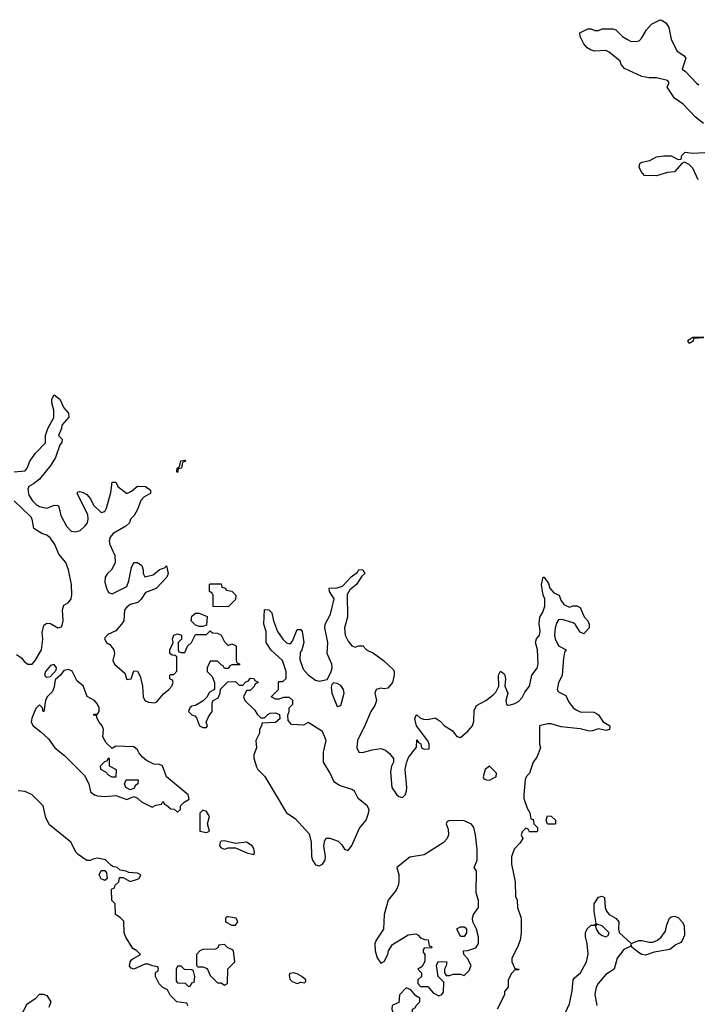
# Model space of a CAD drawing. Header units: inches. Extents: x 2601469 to 2753575, y 449403 to 582909.
# Tile 140 of 256: x 2695200 to 2698935, y 482756 to 488182. Entities that reach past the tile are written whole.
import ezdxf

# ---------------------------------------------------------------- set-up
doc = ezdxf.new("R2010")
doc.units = ezdxf.units.IN
doc.header["$MEASUREMENT"] = 0
doc.layers.add('C6498', color=7, linetype='Continuous')

msp = doc.modelspace()

# ---------------------------------------------------------------- linework, layer by layer
at = {"layer": 'C6498', "color": 4, "elevation": 4}
for points in [[(2698968.7, 487610), (2698925.1, 487645.1), (2698856.2, 487716.2), (2698809, 487750), (2698768.7, 487810), (2698778, 487830), (2698778, 487838), (2698770, 487846), (2698710, 487860.9), (2698670, 487861.2), (2698628.9, 487868.9), (2698533.6, 487913.6), (2698514.6, 487934.6), (2698510, 487954), (2698450, 488002.7), (2698430, 488012), (2698370, 488008), (2698350, 488013.2), (2698327, 488027), (2698310, 488048.7), (2698289, 488090), (2698288, 488110), (2698331.6, 488131.6), (2698350, 488132), (2698370, 488122), (2698390, 488122), (2698410, 488131.3), (2698470, 488131.3), (2698485.4, 488125.4), (2698522, 488090), (2698550, 488072), (2698570, 488062), (2698603.6, 488063.6), (2698613.6, 488066.4), (2698630, 488082), (2698654.6, 488125.4), (2698683.1, 488156.9), (2698730, 488182), (2698739.6, 488179.6), (2698763.6, 488163.6), (2698778.8, 488138.8), (2698790, 488074), (2698822, 488010), (2698862, 487982), (2698870.8, 487970.8), (2698851.3, 487910), (2698870, 487896), (2698930, 487832), (2698943.6, 487823.6)], [(2698940.2, 487300.2), (2698910, 487364), (2698890, 487384), (2698863.6, 487396.4), (2698850, 487388.7), (2698810, 487344), (2698770, 487339), (2698710, 487322), (2698644, 487324), (2698624.7, 487344.7), (2698615.3, 487370), (2698618, 487390), (2698630, 487396), (2698674, 487406), (2698710, 487426), (2698751, 487431), (2698791.1, 487431.1), (2698830, 487412), (2698846, 487414), (2698850, 487434), (2698868.7, 487451.3), (2698910, 487446), (2699010, 487451.3)], [(2698968.4, 486428.4), (2698914, 486426), (2698912, 486410), (2698890, 486398), (2698882, 486410), (2698884.7, 486415.3), (2698910, 486432), (2698970, 486434)], [(2695170, 485691), (2695230, 485696), (2695241.2, 485710), (2695257.2, 485750), (2695287, 485793), (2695342, 485850), (2695342, 485890), (2695355.3, 485930), (2695388, 485990), (2695388, 486030), (2695378, 486070), (2695378, 486090), (2695390, 486114), (2695422, 486090), (2695443.6, 486043.6), (2695470, 486014), (2695471.6, 485991.6), (2695432.7, 485947.3), (2695431.6, 485928.4), (2695414, 485890), (2695434, 485870), (2695432.7, 485852.7), (2695421, 485839), (2695397.3, 485770), (2695372.5, 485727.5), (2695310.4, 485649.6), (2695276.7, 485623.3), (2695251.3, 485610), (2695244.5, 485595.5), (2695250, 485562), (2695271.3, 485530), (2695291.3, 485510), (2695310, 485498.8), (2695350, 485490.8), (2695390, 485506), (2695410, 485504.7), (2695416.8, 485496.8), (2695427.7, 485450), (2695459.1, 485390), (2695483.9, 485363.9), (2695510, 485359.1), (2695533.8, 485366.2), (2695559, 485390), (2695574, 485410), (2695577.2, 485430), (2695575.5, 485455.5), (2695518, 485570), (2695520.4, 485579.6), (2695530, 485582), (2695550, 485576), (2695570, 485564.7), (2695590, 485542), (2695607.3, 485507.3), (2695650, 485466), (2695670, 485472), (2695679, 485490), (2695703.2, 485576.8), (2695710, 485634), (2695730, 485634), (2695742, 485610), (2695790, 485571.3), (2695816, 485584), (2695850, 485611), (2695894, 485610), (2695922, 485590), (2695922, 485570), (2695887.3, 485552.7), (2695867.5, 485532.5), (2695850, 485482), (2695830.6, 485449.4), (2695811.3, 485430), (2695804.7, 485410), (2695784.7, 485390), (2695716, 485350), (2695698.8, 485330), (2695694, 485310), (2695696.3, 485290), (2695724.4, 485230), (2695726.4, 485190), (2695708.8, 485151.2), (2695684.9, 485130), (2695670.7, 485110), (2695670, 485082), (2695678, 485050), (2695690, 485026), (2695710, 485018.8), (2695790, 485058), (2695802.7, 485090), (2695816.5, 485163.5), (2695830, 485191.3), (2695850, 485191.3), (2695873.4, 485173.4), (2695881, 485150), (2695881, 485130), (2695890, 485112), (2695936.5, 485123.5), (2695970, 485151.3), (2695998, 485162), (2696010, 485172), (2696018, 485130), (2696011, 485110), (2695952.8, 485047.2), (2695894, 485026), (2695870, 484988.7), (2695851.3, 484970), (2695810, 484959), (2695790, 484944), (2695778.8, 484930), (2695774, 484870), (2695760.7, 484850), (2695730, 484813.2), (2695686, 484794), (2695670, 484775.3), (2695667.3, 484770), (2695678.8, 484750), (2695698, 484738), (2695719.3, 484710), (2695722.4, 484690), (2695713.4, 484650), (2695723, 484630), (2695779.9, 484579.9), (2695790, 484546), (2695815.3, 484550), (2695830, 484594), (2695850, 484592), (2695864.7, 484564.7), (2695878, 484510), (2695880.5, 484450), (2695890, 484431), (2695910, 484420.4), (2695943.2, 484416.8), (2695957, 484423), (2695992.5, 484467.5), (2696022, 484490), (2696038, 484510), (2696046, 484530), (2696042, 484542), (2696028, 484550), (2696028, 484570), (2696030, 484574), (2696050, 484574), (2696067.3, 484592.7), (2696066, 484670), (2696058, 484678), (2696040.4, 484680.4), (2696028, 484690), (2696028.7, 484710), (2696046, 484750), (2696042, 484770), (2696049.1, 484790.9), (2696070, 484798), (2696092, 484790), (2696091.6, 484768.4), (2696074, 484750), (2696074, 484710), (2696078, 484698), (2696090, 484694), (2696110, 484694), (2696126, 484730), (2696148, 484750), (2696170, 484794), (2696230, 484794), (2696250, 484814), (2696263.6, 484803.6), (2696290, 484802), (2696311.1, 484791.1), (2696330, 484754), (2696350, 484734), (2696370, 484742), (2696390, 484734), (2696394, 484730), (2696392.7, 484652.7), (2696398, 484638), (2696412.7, 484632.7), (2696412.7, 484627.3), (2696370, 484626), (2696358, 484622), (2696350, 484606), (2696330, 484606), (2696322, 484622), (2696310, 484626), (2696290, 484646), (2696250, 484646), (2696234, 484610), (2696234, 484590), (2696262, 484562), (2696274, 484530), (2696274, 484490), (2696245.4, 484474.6), (2696234, 484450), (2696211, 484429), (2696170, 484402), (2696150, 484399), (2696138, 484390), (2696131.3, 484370), (2696150, 484351.3), (2696166, 484346), (2696175.3, 484335.3), (2696192, 484290), (2696210, 484281), (2696230, 484282), (2696235.3, 484290), (2696228.4, 484311.6), (2696240.2, 484339.8), (2696262, 484370), (2696262, 484418), (2696266, 484430), (2696294.6, 484445.4), (2696306, 484470), (2696307.3, 484492.7), (2696347.3, 484532.7), (2696390, 484534), (2696410, 484514), (2696430, 484514), (2696447.3, 484532.7), (2696462, 484538), (2696470, 484554), (2696491.6, 484551.6), (2696498, 484538), (2696512.7, 484532.7), (2696512.7, 484527.3), (2696498, 484522), (2696492.7, 484507.3), (2696470, 484486), (2696450, 484486), (2696434, 484450), (2696442, 484430), (2696496.9, 484376.9), (2696510, 484354), (2696530, 484334), (2696550, 484334), (2696567.3, 484352.7), (2696580.4, 484359.6), (2696610, 484362), (2696632.7, 484352.7), (2696634, 484330), (2696610, 484308), (2696534, 484306), (2696534, 484294), (2696522, 484270), (2696522, 484250), (2696502, 484210), (2696504.7, 484170), (2696491.3, 484130), (2696491.6, 484111.6), (2696505.4, 484065.4), (2696512, 484050), (2696550.8, 484010.8), (2696670, 483810.8), (2696719, 483779), (2696795.8, 483695.8), (2696806.7, 483650), (2696808, 483570), (2696814, 483550), (2696830, 483524), (2696850, 483519.1), (2696870, 483527.7), (2696883.7, 483550), (2696886.6, 483570), (2696877, 483630), (2696881.5, 483658.5), (2696890, 483672), (2696910, 483671.3), (2696954.9, 483654.9), (2696975.5, 483635.5), (2696990, 483611.3), (2697010, 483604), (2697030, 483631), (2697072.5, 483727.5), (2697110, 483771), (2697123.6, 483810), (2697125.6, 483830), (2697116.2, 483850), (2697066, 483890), (2697045.2, 483930), (2697030, 483939.5), (2696962, 483962), (2696937.5, 483977.5), (2696929.5, 483989.5), (2696912.3, 484030), (2696875.1, 484090), (2696874.5, 484145.5), (2696889.2, 484210), (2696870, 484259), (2696790, 484308), (2696765.4, 484294.6), (2696698, 484298), (2696680.4, 484320.4), (2696678, 484350), (2696686, 484370), (2696686, 484390), (2696706, 484410), (2696706, 484430), (2696687.3, 484447.3), (2696652.7, 484447.3), (2696630, 484438), (2696610, 484438), (2696586, 484450), (2696626, 484490), (2696626, 484530), (2696630, 484534), (2696650, 484534), (2696668.4, 484551.6), (2696669.2, 484590), (2696649.3, 484650), (2696587.2, 484707.2), (2696559.3, 484750), (2696558, 484810), (2696546, 484850), (2696548.7, 484931.3), (2696574, 484930), (2696590, 484914), (2696598.8, 484870), (2696620.7, 484810), (2696650, 484767.3), (2696670, 484747.3), (2696690, 484742.8), (2696694.5, 484745.5), (2696703.2, 484756.8), (2696730, 484822), (2696750, 484822), (2696758, 484810), (2696766, 484750), (2696754.8, 484710), (2696745.8, 484694.2), (2696743.8, 484656.2), (2696762.6, 484602.6), (2696790, 484570.8), (2696830, 484542), (2696850, 484537.3), (2696894.6, 484545.4), (2696916, 484584), (2696922.7, 484610), (2696920.9, 484630), (2696894.5, 484690), (2696899.3, 484750), (2696881.2, 484830), (2696884, 484850), (2696914, 484906), (2696933.2, 484990), (2696908, 485030), (2696906, 485050), (2696950, 485050.7), (2696978.9, 485061.1), (2697027.5, 485112.5), (2697062, 485138), (2697070, 485151.3), (2697092, 485150), (2697102, 485130), (2697085.4, 485114.6), (2697056, 485070), (2697019.1, 485040.9), (2697004.9, 485015.1), (2697007.7, 484890), (2696991, 484830), (2696994.8, 484790), (2697010, 484758), (2697030, 484731.3), (2697050, 484724.7), (2697070, 484731), (2697091, 484731), (2697112, 484710), (2697150.6, 484690.6), (2697204.7, 484650), (2697259.8, 484599.8), (2697264.7, 484590), (2697264.7, 484570), (2697254.8, 484530), (2697230, 484499), (2697210, 484494), (2697190, 484499), (2697164.7, 484490), (2697158, 484470), (2697167.3, 484430), (2697157.5, 484402.5), (2697134.8, 484370), (2697104.7, 484295.3), (2697063, 484210), (2697058.8, 484170), (2697070, 484144.7), (2697090, 484142.8), (2697142.5, 484157.5), (2697190, 484164.9), (2697217.1, 484157.1), (2697238.8, 484138.8), (2697261, 484110), (2697261, 484090), (2697250, 484068), (2697243.8, 484036.2), (2697250.7, 483950), (2697278.8, 483910), (2697290, 483900.7), (2697310, 483896), (2697324, 483910), (2697331.8, 483930), (2697334, 483950), (2697324, 484050), (2697332.7, 484087.3), (2697344, 484116), (2697387.3, 484172.7), (2697390, 484214), (2697398, 484198), (2697411.6, 484191.6), (2697414, 484170), (2697430, 484162), (2697456.4, 484163.6), (2697458, 484170), (2697457.2, 484190), (2697450, 484208), (2697388, 484290), (2697378, 484330), (2697386, 484350), (2697390, 484352), (2697410, 484332), (2697426.4, 484326.4), (2697450, 484324.7), (2697490, 484334), (2697516.9, 484316.9), (2697542, 484290), (2697584, 484264), (2697610, 484232), (2697630, 484226.8), (2697670, 484261), (2697695.3, 484290), (2697703.1, 484316.9), (2697704.5, 484375.5), (2697717.2, 484402.8), (2697770, 484430.6), (2697810, 484460.7), (2697823.6, 484476.4), (2697841.2, 484510), (2697839.3, 484570), (2697850, 484592), (2697870, 484578), (2697874, 484570), (2697877.3, 484550), (2697874, 484510), (2697890.7, 484470), (2697879.1, 484430), (2697882.8, 484410), (2697890, 484404.9), (2697905.8, 484405.8), (2697930, 484413), (2697950, 484423.8), (2697970, 484447.3), (2697983.5, 484476.5), (2698009.6, 484510), (2698023.6, 484570), (2698052.3, 484607.7), (2698058.7, 484630), (2698053.3, 484710), (2698042.7, 484750), (2698049.3, 484770), (2698064.5, 484790), (2698069.6, 484810), (2698063.3, 484856.7), (2698066.6, 484890), (2698082.7, 484917.3), (2698094, 484950), (2698095.3, 484990), (2698086, 485010), (2698075.3, 485070), (2698086, 485110), (2698090.7, 485110.7), (2698114.4, 485074.4), (2698122, 485050), (2698143.5, 485023.5), (2698174, 485010), (2698183.6, 484983.6), (2698199.6, 484959.6), (2698230, 484944.7), (2698250, 484952), (2698270, 484952), (2698290, 484942), (2698310.7, 484890.7), (2698331.3, 484870), (2698338, 484850), (2698338, 484830), (2698310, 484798), (2698290, 484806), (2698262, 484850), (2698250, 484859), (2698190, 484877.2), (2698170, 484874), (2698159.8, 484860.2), (2698150.8, 484830), (2698147.7, 484790), (2698150.8, 484770), (2698170, 484732), (2698211.3, 484710), (2698203.6, 484696.4), (2698196.9, 484663.1), (2698190.7, 484569.3), (2698170, 484528), (2698162.8, 484490), (2698170, 484478), (2698210, 484458), (2698224.9, 484424.9), (2698251, 484390), (2698270, 484377.3), (2698290, 484368.2), (2698365.2, 484365.2), (2698379.3, 484359.3), (2698390.6, 484350.6), (2698414, 484314), (2698452, 484290), (2698451.3, 484270), (2698430, 484264), (2698390, 484274), (2698357.5, 484262.5), (2698341.5, 484261.5), (2698290, 484274.5), (2698184.5, 484284.5), (2698130, 484301.2), (2698110, 484301.2), (2698064.7, 484290), (2698066, 484190), (2698071.3, 484170), (2698050, 484118), (2698031, 484090), (2698010.8, 484029.2), (2697992, 484010), (2697985.4, 483994.6), (2697978, 483910), (2697978, 483890), (2697996.9, 483836.9), (2698011.6, 483811.6), (2698018, 483778), (2698030, 483774), (2698034, 483750), (2698054, 483730), (2698054, 483710), (2698050, 483706), (2698010, 483706), (2698002, 483722), (2697990, 483726), (2697970, 483706), (2697964.7, 483690), (2697974, 483670), (2697956.9, 483643.1), (2697924.7, 483610), (2697911.1, 483568.9), (2697911.1, 483528.9), (2697931.3, 483430), (2697932, 483350), (2697942, 483330), (2697944.7, 483290), (2697964.7, 483230), (2697964.7, 483150), (2697958, 483110), (2697944.7, 483070), (2697912, 483010), (2697912, 482990), (2697930, 482954), (2697954, 482950), (2697950, 482946), (2697930, 482946), (2697910, 482926), (2697892, 482890), (2697892, 482850), (2697872.7, 482827.3), (2697871.6, 482808.4), (2697832, 482730)], [(2695183.6, 484683.6), (2695210, 484666), (2695225.5, 484645.5), (2695244.7, 484630), (2695270, 484630.7), (2695286.6, 484650), (2695320.7, 484710), (2695328.7, 484768.7), (2695324.7, 484804.7), (2695334, 484846), (2695350, 484856), (2695370, 484854.8), (2695410, 484831), (2695430, 484836), (2695435.1, 484844.9), (2695439.5, 484870), (2695436, 484930), (2695444.5, 484955.5), (2695470, 484970.8), (2695483.7, 484990), (2695487.6, 485012.4), (2695486.6, 485070), (2695469.6, 485149.6), (2695454.5, 485190), (2695415.8, 485235.8), (2695393.6, 485290), (2695370, 485325.2), (2695350, 485340.9), (2695322, 485350), (2695278, 485378), (2695269.2, 485430), (2695261.5, 485441.5), (2695169.6, 485529.6)], [(2696127.3, 482747.3), (2696122, 482762), (2696066, 482770), (2696030, 482806), (2696015.3, 482835.3), (2695990, 482848), (2695968.9, 482868.9), (2695948.7, 482910), (2695948.7, 482931.3), (2695962, 482938), (2695966, 482950), (2695962, 482962), (2695930, 482968), (2695910, 482978), (2695890, 482978), (2695828.7, 482948.7), (2695814.6, 482954.6), (2695805.2, 482965.2), (2695809, 482990), (2695818, 483002), (2695866, 483030), (2695846, 483050), (2695823.1, 483063.1), (2695785.6, 483125.6), (2695775.3, 483150), (2695774, 483214), (2695754.6, 483234.6), (2695728, 483250), (2695726, 483310), (2695708.4, 483328.4), (2695706, 483390), (2695722, 483398), (2695727.3, 483412.7), (2695746, 483430), (2695750, 483454), (2695770, 483454), (2695810, 483432), (2695850, 483444.7), (2695858, 483450), (2695868, 483470), (2695850, 483479), (2695802, 483482), (2695786, 483490), (2695754.6, 483494.6), (2695738, 483510), (2695714.6, 483514.6), (2695702, 483522), (2695672.5, 483552.5), (2695630, 483562), (2695603.6, 483556.4), (2695590, 483548), (2695570, 483548), (2695522, 483582), (2695512.3, 483592.3), (2695482, 483650), (2695364.7, 483744.7), (2695343.9, 483783.9), (2695329.3, 483850), (2695269, 483910), (2695230, 483929.2), (2695192.7, 483932.7)], [(2698209.3, 482710), (2698230, 482758), (2698246, 482830), (2698251.6, 482890), (2698258.3, 482901.7), (2698291.2, 482930), (2698324.5, 482990), (2698332.7, 483032.7), (2698328.7, 483090), (2698318, 483130), (2698318, 483150), (2698328.7, 483171.3), (2698350, 483192), (2698367.3, 483192.7), (2698378, 483202), (2698367.3, 483267.3), (2698367, 483310), (2698390, 483346), (2698410, 483351.3), (2698423.6, 483343.6), (2698427.3, 483290), (2698434.8, 483270), (2698450, 483251), (2698488.4, 483228.4), (2698502, 483210), (2698500.5, 483170), (2698506.8, 483150), (2698570, 483091), (2698612.3, 483107.7), (2698630, 483108), (2698670, 483098), (2698690, 483099.1), (2698715.3, 483110), (2698734.8, 483125.2), (2698760.2, 483159.8), (2698766.8, 483193.2), (2698782, 483230), (2698790, 483238), (2698810, 483242), (2698830, 483234), (2698852, 483210), (2698862, 483190), (2698863.6, 483136.4), (2698851.6, 483108.4), (2698843.6, 483096.4), (2698816.9, 483083.1), (2698782.8, 483057.2), (2698697.1, 483042.9), (2698650, 483027.3), (2698630, 483029.6), (2698610, 483042), (2698574, 483070), (2698570, 483086), (2698564.7, 483075.3), (2698530, 483058.4), (2698493.4, 483010), (2698476, 482950), (2698430, 482919.5), (2698388.4, 482870), (2698377.6, 482850), (2698370.4, 482810), (2698380.4, 482750)], [(2695214.8, 482705.2), (2695242, 482758), (2695288.7, 482790), (2695310, 482811.3), (2695330, 482812), (2695350, 482804.7), (2695372, 482770), (2695361.4, 482738.6)]]:
    msp.add_lwpolyline(points, dxfattribs=at)
for points in [[(2696070, 485686), (2696066, 485690), (2696068, 485710), (2696082, 485718), (2696088.4, 485751.6), (2696110, 485754), (2696114, 485750), (2696098, 485742), (2696092, 485710), (2696074, 485706)], [(2696350, 484946), (2696267.3, 484947.3), (2696266, 485010), (2696262, 485022), (2696246, 485030), (2696246, 485070), (2696250, 485074), (2696310, 485074), (2696314, 485054), (2696334, 485050), (2696338, 485038), (2696370, 485032), (2696391.1, 485011.1), (2696390, 484986)], [(2696190, 484838), (2696170, 484846), (2696146, 484870), (2696150, 484894), (2696170, 484912), (2696190, 484912), (2696232.7, 484892.7), (2696230, 484846), (2696210, 484838)], [(2695390, 484628.7), (2695370, 484622.7), (2695343, 484590), (2695338, 484570), (2695342, 484562), (2695350, 484558), (2695370, 484562), (2695402, 484598), (2695404, 484610)], [(2695470, 484600.9), (2695444.5, 484595.5), (2695424.7, 484570), (2695395.3, 484544.7), (2695390, 484506), (2695381, 484479), (2695352, 484450), (2695342, 484430), (2695334, 484370), (2695328.9, 484368.9), (2695326, 484390), (2695310, 484406), (2695290, 484386), (2695267.7, 484332.3), (2695264, 484310), (2695274.8, 484290), (2695317.5, 484257.5), (2695358.4, 484218.4), (2695394, 484170), (2695447.3, 484127.3), (2695556.8, 484016.8), (2695581, 483970), (2695590, 483926), (2695612, 483910), (2695630, 483904), (2695670, 483901), (2695730, 483906), (2695790, 483884.7), (2695830, 483902), (2695850, 483892), (2695871.1, 483871.1), (2695930, 483842), (2695950, 483854), (2695982, 483858), (2695990, 483874), (2695998, 483858), (2696010, 483854), (2696032.7, 483832.7), (2696052, 483832), (2696070, 483814), (2696086, 483830), (2696086, 483850), (2696106, 483870), (2696134, 483886), (2696128, 483910), (2696009.2, 484009.2), (2695988, 484070), (2695970, 484077.2), (2695939, 484079), (2695899.3, 484099.3), (2695877.2, 484117.2), (2695859, 484139), (2695850, 484158), (2695830, 484175.3), (2695730, 484178), (2695710, 484166), (2695676.4, 484196.4), (2695658, 484230), (2695662, 484270), (2695655.3, 484290), (2695638, 484310), (2695626, 484334), (2695626, 484346), (2695606, 484350), (2695610, 484354), (2695630, 484354), (2695638, 484370), (2695639, 484390), (2695629, 484410), (2695612.7, 484430), (2695573.1, 484453.1), (2695551, 484511), (2695517.6, 484537.6), (2695490, 484592.3)], [(2696930, 484528), (2696921, 484519), (2696916.9, 484503.1), (2696921, 484470), (2696950, 484398), (2696970, 484402), (2696989, 484470), (2696985.2, 484490), (2696970, 484512.7), (2696950, 484524)], [(2695710, 484008), (2695690, 484018), (2695675.3, 484035.3), (2695648, 484050), (2695646, 484070), (2695670, 484094), (2695682, 484098), (2695690, 484114), (2695694, 484110), (2695694, 484070), (2695732, 484050), (2695730, 484008)], [(2697790, 484068), (2697766, 484050), (2697754, 484010), (2697758, 483998), (2697772.7, 483992.7), (2697790, 483992), (2697810, 484002), (2697826, 484010), (2697828, 484030)], [(2695810, 483938), (2695786, 483950), (2695778, 483970), (2695787.3, 483992.7), (2695852.7, 483992.7), (2695852, 483970), (2695838, 483962), (2695830, 483946)], [(2696210, 483826), (2696194, 483810), (2696194, 483710), (2696230, 483702), (2696246, 483710), (2696235.3, 483750), (2696246, 483790), (2696230, 483818)], [(2698150, 483748), (2698108.7, 483748.7), (2698102, 483770), (2698110, 483794), (2698130, 483792), (2698154, 483770), (2698154, 483750)], [(2697570.9, 483769.1), (2697556.9, 483763.1), (2697551, 483750), (2697561.1, 483721.1), (2697563, 483690), (2697556.3, 483670), (2697535.1, 483644.9), (2697430, 483579.3), (2697350, 483566), (2697278, 483510), (2697290.7, 483470.7), (2697290.7, 483430), (2697286, 483410), (2697274.4, 483385.6), (2697230.4, 483330), (2697208.5, 483250), (2697204.9, 483170), (2697165.5, 483110), (2697158, 483090), (2697159.1, 483050), (2697170, 483012), (2697190, 482982.8), (2697210, 482991.3), (2697229, 483030), (2697232.7, 483050), (2697255.1, 483084.9), (2697342, 483138), (2697383.6, 483143.6), (2697396.9, 483136.9), (2697410, 483122), (2697432.7, 483112.7), (2697451.1, 483111.1), (2697458, 483078), (2697470, 483074), (2697472, 483068), (2697430, 483066), (2697423.6, 483056.4), (2697423.6, 483043.6), (2697434, 483030), (2697432.7, 482992.7), (2697416.9, 482963.1), (2697394, 482950), (2697414, 482930), (2697414, 482910), (2697394, 482890), (2697394, 482870), (2697410, 482854), (2697450, 482854), (2697479.6, 482819.6), (2697510, 482802), (2697526, 482810), (2697536.4, 482823.6), (2697538, 482878), (2697506, 482910), (2697498, 482970), (2697507.3, 482992.7), (2697554, 482990), (2697551.6, 482968.4), (2697542, 482950), (2697542, 482930), (2697550, 482914), (2697570, 482914), (2697590, 482922), (2697630, 482922), (2697650, 482914), (2697678, 482942), (2697688, 482970), (2697668.9, 483008.9), (2697648, 483030), (2697646, 483050), (2697670, 483052), (2697713.6, 483066.4), (2697728.4, 483091.6), (2697728.4, 483128.4), (2697718, 483170), (2697698, 483210), (2697695.3, 483230), (2697702, 483250), (2697728.7, 483290), (2697728.4, 483328.4), (2697715.3, 483370), (2697718, 483490), (2697706, 483510), (2697721.2, 483550), (2697721.2, 483610), (2697712.7, 483690), (2697703.7, 483730), (2697690, 483749.2), (2697650, 483767)], [(2696330, 483656), (2696310, 483655.3), (2696304.7, 483650), (2696301, 483630), (2696310, 483618), (2696330, 483611.3), (2696350, 483618), (2696390, 483618), (2696452, 483590), (2696490, 483582), (2696494, 483590), (2696490, 483615.3), (2696481.2, 483630), (2696450, 483649), (2696390, 483642)], [(2695670, 483438), (2695650, 483448), (2695638, 483470), (2695650, 483494), (2695670, 483494), (2695679.6, 483479.6), (2695682, 483450)], [(2696350, 483238), (2696342, 483238), (2696334, 483230), (2696334, 483210), (2696370, 483192), (2696390, 483192), (2696402, 483210), (2696394, 483230)], [(2698382, 483198), (2698374, 483186), (2698378, 483170), (2698391, 483150), (2698410, 483134.8), (2698430, 483127.3), (2698444, 483136), (2698449, 483150), (2698410, 483189)], [(2697650, 483128.7), (2697628.9, 483128.9), (2697608.9, 483171.1), (2697630, 483182), (2697650, 483182), (2697656.9, 483176.9), (2697662, 483170), (2697662, 483150)], [(2696330, 483086), (2696298, 483082), (2696292.7, 483067.3), (2696279.6, 483060.4), (2696210, 483058), (2696194, 483050), (2696174, 483030), (2696174, 482970), (2696182, 482962), (2696210, 482962), (2696232.7, 482952.7), (2696250, 482914), (2696290, 482874), (2696310, 482874), (2696330, 482862), (2696346, 482870), (2696348, 482952), (2696386, 482990), (2696378, 483050), (2696370, 483058), (2696347.3, 483067.3)], [(2696090, 482966), (2696070, 482966), (2696062, 482950), (2696063.6, 482883.6), (2696070, 482874), (2696111.6, 482871.6), (2696130, 482854), (2696142, 482858), (2696150, 482874), (2696162, 482878), (2696166, 482910), (2696158, 482938), (2696150, 482946), (2696108.4, 482948.4)], [(2696710, 482928.7), (2696690, 482926), (2696686, 482914), (2696690, 482894), (2696702.5, 482882.5), (2696730, 482871.3), (2696750, 482878), (2696770, 482874), (2696778, 482882), (2696778, 482890), (2696755.3, 482910), (2696730, 482924)], [(2697330, 482846), (2697292.7, 482807.3), (2697290, 482766), (2697254, 482750), (2697252, 482730), (2697265.4, 482685.4), (2697299.6, 482679.6), (2697312.7, 482672.7), (2697330, 482654), (2697342, 482658), (2697347.3, 482672.7), (2697366, 482690), (2697366, 482730), (2697382, 482738), (2697386, 482750), (2697406, 482770), (2697406, 482790), (2697383.1, 482803.1), (2697355.3, 482835.3)]]:
    msp.add_lwpolyline(points, close=True, dxfattribs=at)

doc.saveas('drawing.dxf')
